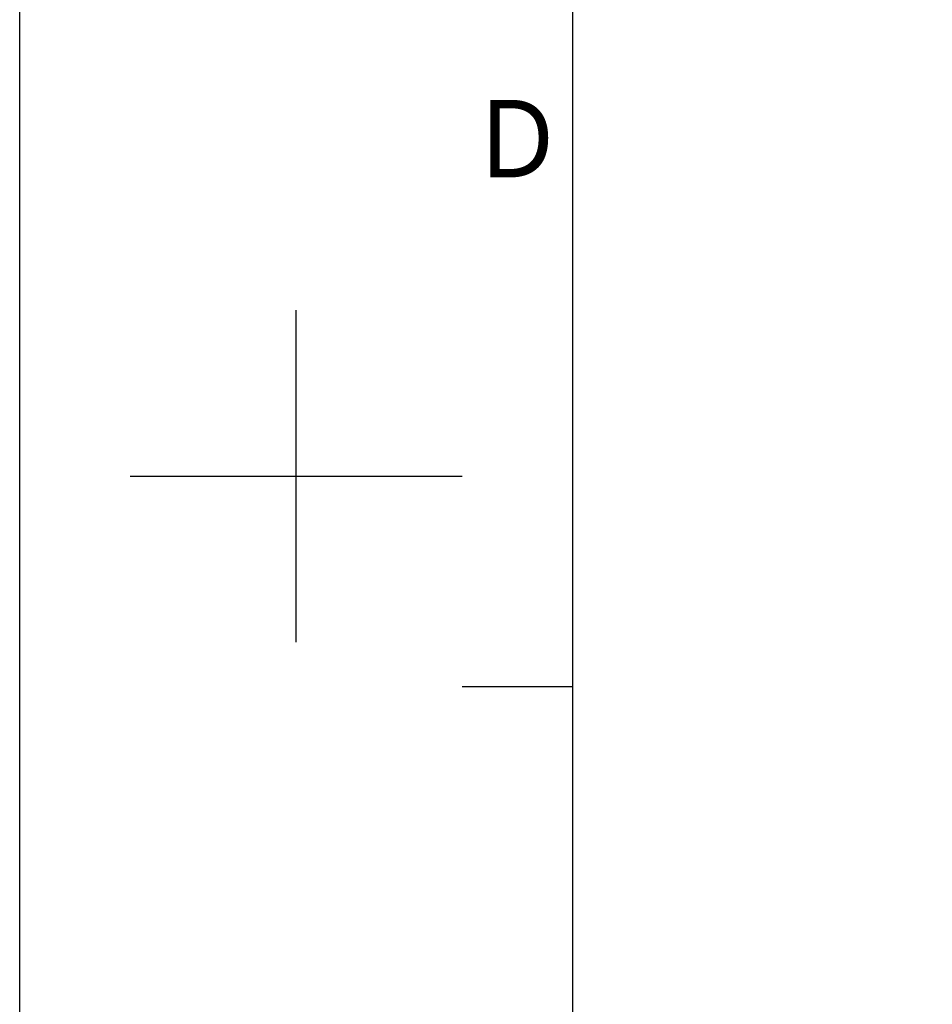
# Model space of a CAD drawing. Header units: millimetres. Extents: x 7426 to 8300, y 124 to 421.
# Tile 4 of 135: x 7880 to 7921, y 208 to 253. Entities that reach past the tile are written whole.
import ezdxf
from ezdxf.enums import TextEntityAlignment as Align

# ---------------------------------------------------------------- set-up
doc = ezdxf.new("R2010")
doc.units = ezdxf.units.MM
doc.layers.add('模板', color=7, linetype='Continuous')
doc.styles.add('微软雅黑', font='msyh.ttc')

# ---------------------------------------------------------------- blocks, each defined once
blk = doc.blocks.new('图纸')
at = {"color": 2}
for p, q in [((6343.66, 608.42), (6343.66, 680.42)), ((6307.66, 644.42), (6379.66, 644.42)), ((6379.66, 598.82), (6403.66, 598.82))]:
    blk.add_line(p, q, dxfattribs=at)
for points in [[(6283.66, 123.62), (6283.66, 1549.22), (8299.66, 1549.22), (8299.66, 123.62)], [(6403.66, 147.62), (6403.66, 1525.22), (8275.66, 1525.22), (8275.66, 147.62)]]:
    blk.add_lwpolyline(points, close=True, dxfattribs=at)
at = {"color": 2, "style": '微软雅黑'}
blk.add_text('D', height=16.8, dxfattribs=at).set_placement((6391.66, 717.62), align=Align.MIDDLE_CENTER)
blk.add_attdef('整机外形图', text='', height=19.2, dxfattribs=at).set_placement((7893.3, 256.65), align=Align.MIDDLE)
at = {"color": 7, "style": '微软雅黑'}
for tag, height, p in [('编号', 19.2, (8134.84, 252.67)), ('比例', 12, (7939.66, 171.62))]:
    blk.add_attdef(tag, text='', height=height, dxfattribs=at).set_placement(p, align=Align.MIDDLE)
at = {"style": '微软雅黑'}
for tag, p in [('当前页', (8047.3, 207.62)), ('总页数', (8192.77, 207.62))]:
    blk.add_attdef(tag, text='', height=12, dxfattribs=at).set_placement(p, align=Align.MIDDLE)

msp = doc.modelspace()

# ---------------------------------------------------------------- block references
at = {"layer": '模板', "xscale": 0.208333, "yscale": 0.208333, "zscale": 0.208333}
msp.add_blockref('图纸', (6570.5639, 97.868), dxfattribs=at)

doc.saveas('drawing.dxf')
